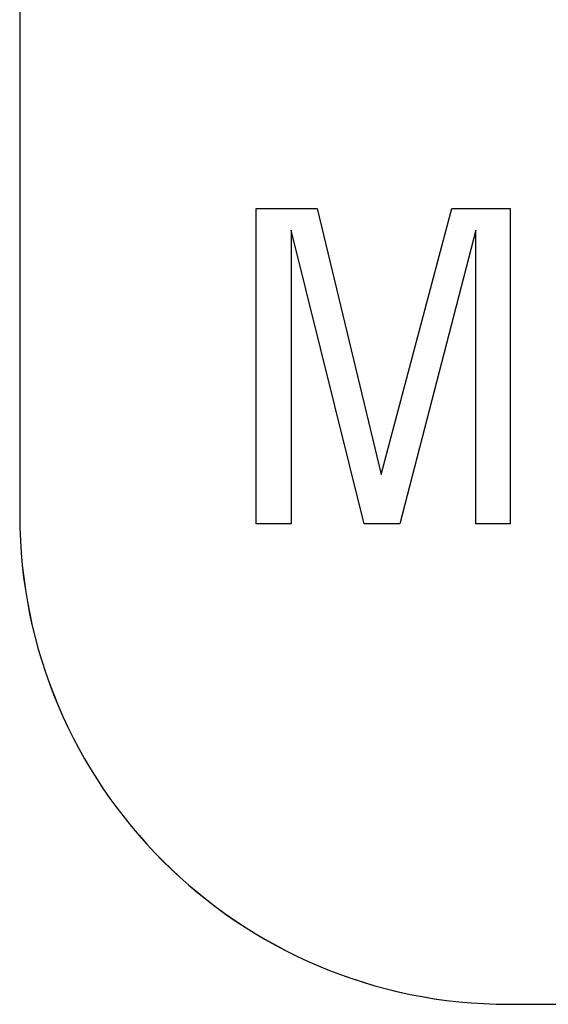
# Model space of a CAD drawing. Extents: x 7.6 to 27.1, y 2.7 to 20.5.
# Tile 43 of 136: x 14.835 to 14.98, y 14.958 to 15.227. Entities that reach past the tile are written whole.
import ezdxf

# ---------------------------------------------------------------- set-up
doc = ezdxf.new("R2010")
doc.units = 0
doc.layers.get('0').update_dxf_attribs({"linetype": 'CONTINUOUS'})

msp = doc.modelspace()

# ---------------------------------------------------------------- linework, layer by layer
at = {"color": 7, "linetype": 'CONTINUOUS'}
for p, q in [((14.83528, 16.30814), (14.83528, 15.09161)), ((14.8353, 16.30814), (14.8353, 15.09161)), ((14.9, 15.1756), (14.91668, 15.1756)), ((14.9, 15.08929), (14.9, 15.1756)), ((14.91667, 15.1756), (14.93426, 15.10273)), ((14.91668, 15.1756), (14.93426, 15.10273)), ((14.93426, 15.10273), (14.95352, 15.1756)), ((14.95352, 15.1756), (14.96956, 15.1756)), ((14.96955, 15.1756), (14.96955, 15.08929)), ((14.96956, 15.1756), (14.96956, 15.08929)), ((14.90956, 15.16966), (14.90956, 15.08929)), ((14.90957, 15.16966), (14.90956, 15.16966)), ((14.90957, 15.16966), (14.90957, 15.08929)), ((14.92961, 15.08929), (14.90957, 15.16966)), ((14.96012, 15.16966), (14.9393, 15.08929)), ((14.96011, 15.16966), (14.9393, 15.08929)), ((14.96012, 15.16966), (14.96011, 15.16966)), ((14.96012, 15.08929), (14.96012, 15.16966)), ((14.93426, 15.10273), (14.93426, 15.10273)), ((14.8353, 15.09161), (14.83528, 15.09161)), ((14.90957, 15.08929), (14.9, 15.08929)), ((14.9393, 15.08929), (14.92961, 15.08929)), ((14.96956, 15.08929), (14.96012, 15.08929)), ((14.96916, 14.95775), (14.96914, 14.95775)), ((14.96916, 14.95775), (16.6227, 14.95775))]:
    msp.add_line(p, q, dxfattribs=at)
for centre in [(14.96914, 15.09161), (14.96916, 15.09161)]:
    msp.add_arc(centre, 0.13386, 180, 270, dxfattribs=at)

doc.saveas('drawing.dxf')
